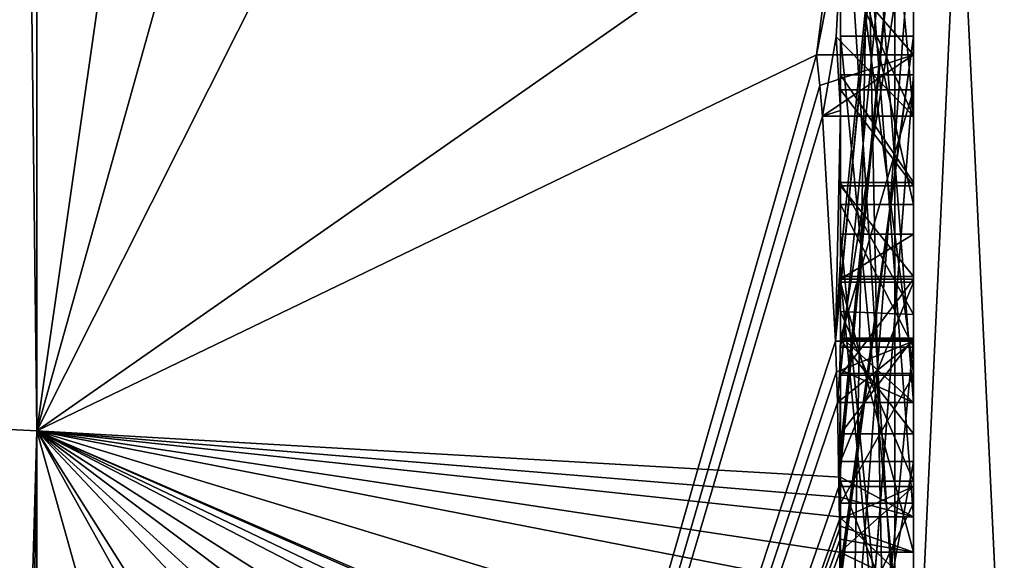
# Model space of a CAD drawing. Extents: x -23 to 700, y -1999 to -1.
# Tile 97 of 224: x 692.15 to 694.85, y -1987.9 to -1986.42. Entities that reach past the tile are written whole.
import ezdxf

# ---------------------------------------------------------------- set-up
doc = ezdxf.new("R2010")
doc.units = 0
doc.header["$LTSCALE"] = 5.485125
for name, color, linetype in [('1030', 7, 'CONTINUOUS'), ('1031', 7, 'CONTINUOUS'), ('1032', 7, 'CONTINUOUS'), ('1033', 7, 'CONTINUOUS'), ('1034', 7, 'CONTINUOUS'), ('1039', 7, 'CONTINUOUS'), ('1040', 7, 'CONTINUOUS'), ('1041', 7, 'CONTINUOUS'), ('1045', 7, 'CONTINUOUS'), ('1046', 7, 'CONTINUOUS'), ('1047', 7, 'CONTINUOUS'), ('1048', 7, 'CONTINUOUS'), ('1049', 7, 'CONTINUOUS'), ('1050', 7, 'CONTINUOUS'), ('1051', 7, 'CONTINUOUS'), ('1053', 7, 'CONTINUOUS'), ('1054', 7, 'CONTINUOUS'), ('1055', 7, 'CONTINUOUS'), ('1056', 7, 'CONTINUOUS'), ('1057', 7, 'CONTINUOUS'), ('1058', 7, 'CONTINUOUS'), ('1059', 7, 'CONTINUOUS'), ('1060', 7, 'CONTINUOUS'), ('908', 7, 'CONTINUOUS'), ('913', 7, 'CONTINUOUS'), ('914', 7, 'CONTINUOUS'), ('919', 7, 'CONTINUOUS'), ('920', 7, 'CONTINUOUS'), ('923', 7, 'CONTINUOUS'), ('924', 7, 'CONTINUOUS'), ('925', 7, 'CONTINUOUS'), ('928', 7, 'CONTINUOUS'), ('929', 7, 'CONTINUOUS'), ('930', 7, 'CONTINUOUS'), ('932', 7, 'CONTINUOUS'), ('934', 7, 'CONTINUOUS'), ('935', 7, 'CONTINUOUS'), ('937', 7, 'CONTINUOUS'), ('938', 7, 'CONTINUOUS'), ('942', 7, 'CONTINUOUS'), ('944', 7, 'CONTINUOUS'), ('945', 7, 'CONTINUOUS'), ('946', 7, 'CONTINUOUS'), ('950', 7, 'CONTINUOUS'), ('984', 7, 'CONTINUOUS'), ('985', 7, 'CONTINUOUS')]:
    doc.layers.add(name, color=color, linetype=linetype)

msp = doc.modelspace()

# ---------------------------------------------------------------- linework, layer by layer
at = {"layer": '1030', "linetype": 'CONTINUOUS'}
for points in [[(694.4, -1986.8713, -7.8502), (694.4, -1986.608, -7.6982), (694.6, -1986.8713, -7.8502), (694.4, -1986.8713, -7.8502)], [(694.4, -1986.608, -7.6982), (694.6, -1986.608, -7.6982), (694.6, -1986.8713, -7.8502), (694.4, -1986.608, -7.6982)]]:
    msp.add_3dface(points, dxfattribs=at)
at = {"layer": '1031', "linetype": 'CONTINUOUS'}
for points in [[(694.4, -1986.608, -7.6982), (694.4, -1987.2894, -6.5179), (694.6, -1986.608, -7.6982), (694.4, -1986.608, -7.6982)], [(694.4, -1987.2894, -6.5179), (694.6, -1987.2894, -6.5179), (694.6, -1986.608, -7.6982), (694.4, -1987.2894, -6.5179)]]:
    msp.add_3dface(points, dxfattribs=at)
at = {"layer": '1032', "linetype": 'CONTINUOUS'}
for points in [[(694.4, -1987.2894, -6.5179), (694.4, -1987.5527, -6.67), (694.6, -1987.2894, -6.5179), (694.4, -1987.2894, -6.5179)], [(694.4, -1987.5527, -6.67), (694.6, -1987.5527, -6.67), (694.6, -1987.2894, -6.5179), (694.4, -1987.5527, -6.67)]]:
    msp.add_3dface(points, dxfattribs=at)
at = {"layer": '1033', "linetype": 'CONTINUOUS'}
for points in [[(694.4, -1987.5527, -6.67), (694.4, -1987.2944, -7.1174), (694.6, -1987.5527, -6.67), (694.4, -1987.5527, -6.67)], [(694.4, -1987.2944, -7.1174), (694.6, -1987.2944, -7.1174), (694.6, -1987.5527, -6.67), (694.4, -1987.2944, -7.1174)]]:
    msp.add_3dface(points, dxfattribs=at)
at = {"layer": '1034', "linetype": 'CONTINUOUS'}
for points in [[(694.4, -1987.2944, -7.1174), (694.4, -1989.3659, -8.3134), (694.6, -1987.2944, -7.1174), (694.4, -1987.2944, -7.1174)], [(694.4, -1989.3659, -8.3134), (694.6, -1989.3659, -8.3134), (694.6, -1987.2944, -7.1174), (694.4, -1989.3659, -8.3134)]]:
    msp.add_3dface(points, dxfattribs=at)
at = {"layer": '1039', "linetype": 'CONTINUOUS'}
for points in [[(694.3834, -1986.2602, 13.718), (694.6, -1986.5125, 13.8636), (694.6, -1983.9144, 12.3636), (694.3834, -1986.2602, 13.718)], [(694.3834, -1986.2602, 13.718), (694.3341, -1986.5125, 13.8636), (694.6, -1986.5125, 13.8636), (694.3834, -1986.2602, 13.718)]]:
    msp.add_3dface(points, dxfattribs=at)
at = {"layer": '1040', "linetype": 'CONTINUOUS'}
for points in [[(694.3341, -1986.5125, 13.8636), (694.3429, -1986.5961, 13.7189), (694.6, -1986.5125, 13.8636), (694.3341, -1986.5125, 13.8636)], [(694.3429, -1986.5961, 13.7189), (694.3508, -1986.6805, 13.5727), (694.6, -1986.5125, 13.8636), (694.3429, -1986.5961, 13.7189)], [(694.3508, -1986.6805, 13.5727), (694.6, -1986.6805, 13.5727), (694.6, -1986.5125, 13.8636), (694.3508, -1986.6805, 13.5727)]]:
    msp.add_3dface(points, dxfattribs=at)
at = {"layer": '1041', "linetype": 'CONTINUOUS'}
for points in [[(694.4, -1986.2421, 13.3196), (694.4, -1984.4525, 12.2864), (694.6, -1986.6805, 13.5727), (694.4, -1986.2421, 13.3196)], [(694.4, -1984.4525, 12.2864), (694.6, -1984.4525, 12.2864), (694.6, -1986.6805, 13.5727), (694.4, -1984.4525, 12.2864)], [(694.3877, -1986.4626, 13.4469), (694.4, -1986.2421, 13.3196), (694.6, -1986.6805, 13.5727), (694.3877, -1986.4626, 13.4469)], [(694.3508, -1986.6805, 13.5727), (694.3877, -1986.4626, 13.4469), (694.6, -1986.6805, 13.5727), (694.3508, -1986.6805, 13.5727)]]:
    msp.add_3dface(points, dxfattribs=at)
at = {"layer": '1045', "linetype": 'CONTINUOUS'}
for points in [[(694.3967, -1987.1853, 12.4378), (694.3867, -1987.2981, 12.5029), (694.6, -1985.0701, 11.2166), (694.3967, -1987.1853, 12.4378)], [(694.3867, -1987.2981, 12.5029), (694.6, -1987.2981, 12.5029), (694.6, -1985.0701, 11.2166), (694.3867, -1987.2981, 12.5029)], [(694.4, -1987.0722, 12.3725), (694.3967, -1987.1853, 12.4378), (694.6, -1985.0701, 11.2166), (694.4, -1987.0722, 12.3725)], [(694.4, -1985.0701, 11.2166), (694.4, -1987.0722, 12.3725), (694.6, -1985.0701, 11.2166), (694.4, -1985.0701, 11.2166)]]:
    msp.add_3dface(points, dxfattribs=at)
at = {"layer": '1046', "linetype": 'CONTINUOUS'}
for points in [[(694.3867, -1987.2981, 12.5029), (694.3893, -1987.3819, 12.3577), (694.6, -1987.2981, 12.5029), (694.3867, -1987.2981, 12.5029)], [(694.3893, -1987.3819, 12.3577), (694.3915, -1987.4661, 12.212), (694.6, -1987.2981, 12.5029), (694.3893, -1987.3819, 12.3577)], [(694.3915, -1987.4661, 12.212), (694.6, -1987.4661, 12.212), (694.6, -1987.2981, 12.5029), (694.3915, -1987.4661, 12.212)]]:
    msp.add_3dface(points, dxfattribs=at)
at = {"layer": '1047', "linetype": 'CONTINUOUS'}
for points in [[(694.3989, -1987.6475, 11.7575), (694.3958, -1987.6968, 11.8124), (694.6, -1985.5888, 9.4636), (694.3989, -1987.6475, 11.7575)], [(694.3958, -1987.6968, 11.8124), (694.6, -1987.6968, 11.8124), (694.6, -1985.5888, 9.4636), (694.3958, -1987.6968, 11.8124)], [(694.4, -1987.5981, 11.7025), (694.3989, -1987.6475, 11.7575), (694.6, -1985.5888, 9.4636), (694.4, -1987.5981, 11.7025)], [(694.4, -1985.5888, 9.4636), (694.4, -1987.5981, 11.7025), (694.6, -1985.5888, 9.4636), (694.4, -1985.5888, 9.4636)]]:
    msp.add_3dface(points, dxfattribs=at)
at = {"layer": '1048', "linetype": 'CONTINUOUS'}
for points in [[(694.3958, -1987.6968, 11.8124), (694.3969, -1987.787, 11.656), (694.6, -1987.6968, 11.8124), (694.3958, -1987.6968, 11.8124)], [(694.3969, -1987.787, 11.656), (694.3978, -1987.8775, 11.4994), (694.6, -1987.6968, 11.8124), (694.3969, -1987.787, 11.656)], [(694.3978, -1987.8775, 11.4994), (694.6, -1987.8775, 11.4994), (694.6, -1987.6968, 11.8124), (694.3978, -1987.8775, 11.4994)]]:
    msp.add_3dface(points, dxfattribs=at)
at = {"layer": '1049', "linetype": 'CONTINUOUS'}
for points in [[(694.4, -1987.8058, 11.4205), (694.4, -1987.1358, 10.6833), (694.6, -1987.8775, 11.4994), (694.4, -1987.8058, 11.4205)], [(694.4, -1987.1358, 10.6833), (694.6, -1987.1358, 10.6833), (694.6, -1987.8775, 11.4994), (694.4, -1987.1358, 10.6833)], [(694.3995, -1987.8416, 11.46), (694.4, -1987.8058, 11.4205), (694.6, -1987.8775, 11.4994), (694.3995, -1987.8416, 11.46)], [(694.3978, -1987.8775, 11.4994), (694.3995, -1987.8416, 11.46), (694.6, -1987.8775, 11.4994), (694.3978, -1987.8775, 11.4994)]]:
    msp.add_3dface(points, dxfattribs=at)
at = {"layer": '1050', "linetype": 'CONTINUOUS'}
for points in [[(694.4, -1987.1358, 10.6833), (694.4, -1987.6281, 9.8308), (694.6, -1987.1358, 10.6833), (694.4, -1987.1358, 10.6833)], [(694.4, -1987.6281, 9.8308), (694.6, -1987.6281, 9.8308), (694.6, -1987.1358, 10.6833), (694.4, -1987.6281, 9.8308)]]:
    msp.add_3dface(points, dxfattribs=at)
at = {"layer": '1051', "linetype": 'CONTINUOUS'}
for points in [[(694.4, -1987.6281, 9.8308), (694.4, -1988.7017, 10.0683), (694.6, -1987.6281, 9.8308), (694.4, -1987.6281, 9.8308)], [(694.4, -1988.7017, 10.0683), (694.6, -1988.7035, 10.0687), (694.6, -1987.6281, 9.8308), (694.4, -1988.7017, 10.0683)]]:
    msp.add_3dface(points, dxfattribs=at)
at = {"layer": '1053', "linetype": 'CONTINUOUS'}
for points in [[(694.4, -1987.3148, 9.7653), (694.4, -1986.9225, 10.4447), (694.6, -1987.3148, 9.7653), (694.4, -1987.3148, 9.7653)], [(694.6, -1987.3148, 9.7653), (694.4, -1986.9225, 10.4447), (694.6, -1986.9225, 10.4447), (694.6, -1987.3148, 9.7653)]]:
    msp.add_3dface(points, dxfattribs=at)
at = {"layer": '1054', "linetype": 'CONTINUOUS'}
for points in [[(694.4, -1986.9225, 10.4447), (694.4, -1986.0428, 9.4851), (694.6, -1986.9225, 10.4447), (694.4, -1986.9225, 10.4447)], [(694.4, -1986.0428, 9.4851), (694.6, -1986.0428, 9.4851), (694.6, -1986.9225, 10.4447), (694.4, -1986.0428, 9.4851)]]:
    msp.add_3dface(points, dxfattribs=at)
at = {"layer": '1055', "linetype": 'CONTINUOUS'}
for points in [[(694.4, -1986.0428, 9.4851), (694.4, -1987.3148, 9.7653), (694.6, -1986.0428, 9.4851), (694.4, -1986.0428, 9.4851)], [(694.4, -1987.3148, 9.7653), (694.6, -1987.3148, 9.7653), (694.6, -1986.0428, 9.4851), (694.4, -1987.3148, 9.7653)]]:
    msp.add_3dface(points, dxfattribs=at)
at = {"layer": '1056', "linetype": 'CONTINUOUS'}
for points in [[(694.4, -1986.8623, 7.2577), (694.4, -1986.5668, 7.7696), (694.6, -1986.8623, 7.2577), (694.4, -1986.8623, 7.2577)], [(694.4, -1986.5668, 7.7696), (694.6, -1986.5668, 7.7696), (694.6, -1986.8623, 7.2577), (694.4, -1986.5668, 7.7696)]]:
    msp.add_3dface(points, dxfattribs=at)
at = {"layer": '1057', "linetype": 'CONTINUOUS'}
for points in [[(694.4, -1989.0759, 8.8156), (694.4, -1987.0044, 7.6196), (694.6, -1989.0759, 8.8156), (694.4, -1989.0759, 8.8156)], [(694.6, -1989.0759, 8.8156), (694.4, -1987.0044, 7.6196), (694.6, -1987.0044, 7.6196), (694.6, -1989.0759, 8.8156)]]:
    msp.add_3dface(points, dxfattribs=at)
at = {"layer": '1058', "linetype": 'CONTINUOUS'}
for points in [[(694.4, -1987.0044, 7.6196), (694.4, -1987.1278, 7.406), (694.6, -1987.0044, 7.6196), (694.4, -1987.0044, 7.6196)], [(694.4, -1987.1278, 7.406), (694.6, -1987.1278, 7.406), (694.6, -1987.0044, 7.6196), (694.4, -1987.1278, 7.406)]]:
    msp.add_3dface(points, dxfattribs=at)
at = {"layer": '1059', "linetype": 'CONTINUOUS'}
for points in [[(694.4, -1987.1278, 7.406), (694.4, -1987.3925, 7.1131), (694.6, -1987.1278, 7.406), (694.4, -1987.1278, 7.406)], [(694.4, -1987.3925, 7.1131), (694.6, -1987.3909, 7.1138), (694.6, -1987.1278, 7.406), (694.4, -1987.3925, 7.1131)], [(694.4, -1987.3925, 7.1131), (694.4, -1987.7428, 6.9829), (694.6, -1987.3909, 7.1138), (694.4, -1987.3925, 7.1131)], [(694.4, -1987.7428, 6.9829), (694.6, -1987.7428, 6.9829), (694.6, -1987.3909, 7.1138), (694.4, -1987.7428, 6.9829)]]:
    msp.add_3dface(points, dxfattribs=at)
at = {"layer": '1060', "linetype": 'CONTINUOUS'}
for points in [[(694.4, -1987.7428, 6.9829), (694.4, -1988.1618, 7.0093), (694.6, -1987.7428, 6.9829), (694.4, -1987.7428, 6.9829)], [(694.4, -1988.1618, 7.0093), (694.6, -1988.1316, 7.0018), (694.6, -1987.7428, 6.9829), (694.4, -1988.1618, 7.0093)]]:
    msp.add_3dface(points, dxfattribs=at)
at = {"layer": '908', "linetype": 'CONTINUOUS'}
for points in [[(694.4, -1985.1824, -10.1674), (694.4, -1982.471, -14.7638), (694.4, -1990.0213, -1.6862), (694.4, -1985.1824, -10.1674)], [(694.4, -1987.9233, 5.4201), (694.4, -1988.7004, 4.0741), (694.4, -1982.471, 14.7638), (694.4, -1987.9233, 5.4201)], [(694.4, -1982.471, 14.7638), (694.4, -1988.7004, 4.0741), (694.4, -1990.0213, 1.6862), (694.4, -1982.471, 14.7638)], [(694.4, -1986.8623, 7.2577), (694.4, -1987.9233, 5.4201), (694.4, -1982.471, 14.7638), (694.4, -1986.8623, 7.2577)], [(694.4, -1986.5668, 7.7696), (694.4, -1986.8623, 7.2577), (694.4, -1982.471, 14.7638), (694.4, -1986.5668, 7.7696)], [(694.4, -1985.7982, 9.1008), (694.4, -1986.5668, 7.7696), (694.4, -1982.471, 14.7638), (694.4, -1985.7982, 9.1008)], [(694.4, -1987.6713, -11.6044), (694.4, -1983.1573, -15.9926), (694.4, -1985.1824, -10.1674), (694.4, -1987.6713, -11.6044)], [(694.4, -1987.2856, 12.1078), (694.4, -1985.5888, 9.4636), (694.4, -1984.868, 10.712), (694.4, -1987.2856, 12.1078)], [(694.4, -1985.0701, 11.2166), (694.4, -1985.9098, 12.2243), (694.4, -1986.6649, 12.8527), (694.4, -1985.0701, 11.2166)], [(694.4, -1987.0722, 12.3725), (694.4, -1985.0701, 11.2166), (694.4, -1986.6649, 12.8527), (694.4, -1987.0722, 12.3725)], [(694.4, -1985.3536, -9.871), (694.4, -1985.1824, -10.1674), (694.4, -1990.0213, -1.6862), (694.4, -1985.3536, -9.871)], [(694.4, -1987.3864, -11.0446), (694.4, -1985.3536, -9.871), (694.4, -1985.8936, -8.9356), (694.4, -1987.3864, -11.0446)], [(694.4, -1985.8936, -8.9356), (694.4, -1985.3536, -9.871), (694.4, -1990.0213, -1.6862), (694.4, -1985.8936, -8.9356)], [(694.4, -1987.5981, 11.7025), (694.4, -1985.5888, 9.4636), (694.4, -1987.4432, 11.9061), (694.4, -1987.5981, 11.7025)], [(694.4, -1987.4432, 11.9061), (694.4, -1985.5888, 9.4636), (694.4, -1987.2856, 12.1078), (694.4, -1987.4432, 11.9061)], [(694.4, -1988.8863, 9.752), (694.4, -1986.5668, 7.7696), (694.4, -1985.7982, 9.1008), (694.4, -1988.8863, 9.752)], [(694.4, -1986.0881, -8.5986), (694.4, -1985.8936, -8.9356), (694.4, -1990.0213, -1.6862), (694.4, -1986.0881, -8.5986)], [(694.4, -1985.9098, 12.2243), (694.4, -1986.2421, 13.3196), (694.4, -1986.6649, 12.8527), (694.4, -1985.9098, 12.2243)], [(694.4, -1986.9225, 10.4447), (694.4, -1987.3148, 9.7653), (694.4, -1986.0428, 9.4851), (694.4, -1986.9225, 10.4447)], [(694.4, -1988.6844, -10.0976), (694.4, -1986.0881, -8.5986), (694.4, -1986.8713, -7.8502), (694.4, -1988.6844, -10.0976)], [(694.4, -1986.8713, -7.8502), (694.4, -1986.0881, -8.5986), (694.4, -1986.608, -7.6982), (694.4, -1986.8713, -7.8502)], [(694.4, -1986.608, -7.6982), (694.4, -1986.0881, -8.5986), (694.4, -1990.0213, -1.6862), (694.4, -1986.608, -7.6982)], [(694.4, -1987.9214, -11.2588), (694.4, -1986.4607, -9.2163), (694.4, -1988.4993, -10.3934), (694.4, -1987.9214, -11.2588)], [(694.4, -1989.158, 9.2656), (694.4, -1986.5668, 7.7696), (694.4, -1989.024, 9.5097), (694.4, -1989.158, 9.2656)], [(694.4, -1989.024, 9.5097), (694.4, -1986.5668, 7.7696), (694.4, -1988.8863, 9.752), (694.4, -1989.024, 9.5097)], [(694.4, -1987.2894, -6.5179), (694.4, -1986.608, -7.6982), (694.4, -1990.0213, -1.6862), (694.4, -1987.2894, -6.5179)], [(694.4, -1987.2164, 6.8471), (694.4, -1987.9233, 5.4201), (694.4, -1986.8623, 7.2577), (694.4, -1987.2164, 6.8471)], [(694.4, -1987.1201, -7.4194), (694.4, -1988.6844, -10.0976), (694.4, -1986.8713, -7.8502), (694.4, -1987.1201, -7.4194)], [(694.4, -1987.0044, 7.6196), (694.4, -1989.0759, 8.8156), (694.4, -1987.1278, 7.406), (694.4, -1987.0044, 7.6196)], [(694.4, -1988.9428, -9.0462), (694.4, -1988.6844, -10.0976), (694.4, -1987.1201, -7.4194), (694.4, -1988.9428, -9.0462)], [(694.4, -1989.1915, -8.6153), (694.4, -1988.9428, -9.0462), (694.4, -1987.1201, -7.4194), (694.4, -1989.1915, -8.6153)], [(694.4, -1987.1278, 7.406), (694.4, -1989.0759, 8.8156), (694.4, -1987.3925, 7.1131), (694.4, -1987.1278, 7.406)], [(694.4, -1987.1358, 10.6833), (694.4, -1987.8058, 11.4205), (694.4, -1987.6281, 9.8308), (694.4, -1987.1358, 10.6833)], [(694.4, -1987.6825, 6.6419), (694.4, -1987.9233, 5.4201), (694.4, -1987.2164, 6.8471), (694.4, -1987.6825, 6.6419)], [(694.4, -1987.5527, -6.67), (694.4, -1987.2894, -6.5179), (694.4, -1990.0213, -1.6862), (694.4, -1987.5527, -6.67)], [(694.4, -1987.2944, -7.1174), (694.4, -1987.5527, -6.67), (694.4, -1989.3659, -8.3134), (694.4, -1987.2944, -7.1174)], [(694.4, -1987.3925, 7.1131), (694.4, -1989.0759, 8.8156), (694.4, -1987.7428, 6.9829), (694.4, -1987.3925, 7.1131)], [(694.4, -1989.3659, -8.3134), (694.4, -1987.5527, -6.67), (694.4, -1990.0213, -1.6862), (694.4, -1989.3659, -8.3134)], [(694.4, -1987.6281, 9.8308), (694.4, -1987.8058, 11.4205), (694.4, -1988.2671, 10.7532), (694.4, -1987.6281, 9.8308)], [(694.4, -1988.7017, 10.0683), (694.4, -1987.6281, 9.8308), (694.4, -1988.2671, 10.7532), (694.4, -1988.7017, 10.0683)], [(694.4, -1988.2139, 6.6461), (694.4, -1987.9233, 5.4201), (694.4, -1987.6825, 6.6419), (694.4, -1988.2139, 6.6461)], [(694.4, -1987.7428, 6.9829), (694.4, -1989.0759, 8.8156), (694.4, -1988.1618, 7.0093), (694.4, -1987.7428, 6.9829)]]:
    msp.add_3dface(points, dxfattribs=at)
at = {"layer": '913', "linetype": 'CONTINUOUS'}
for points in [[(692.1949, -1987.544, 15.544), (694.4, -1972.1257, 19.4998), (692.1949, -1972, 21.9825), (692.1949, -1987.544, 15.544)], [(694.4, -1979.6608, 17.9321), (694.4, -1972.1257, 19.4998), (692.1949, -1987.544, 15.544), (694.4, -1979.6608, 17.9321)], [(694.4, -1986.0038, 13.5699), (694.4, -1979.6608, 17.9321), (692.1949, -1987.544, 15.544), (694.4, -1986.0038, 13.5699)], [(694.3341, -1986.5125, 13.8636), (694.4, -1986.0038, 13.5699), (692.1949, -1987.544, 15.544), (694.3341, -1986.5125, 13.8636)], [(694.3834, -1986.2602, 13.718), (694.4, -1986.0038, 13.5699), (694.3341, -1986.5125, 13.8636), (694.3834, -1986.2602, 13.718)], [(694.4, -1986.6649, 12.8527), (694.4, -1986.2421, 13.3196), (694.3877, -1986.4626, 13.4469), (694.4, -1986.6649, 12.8527)], [(694.3508, -1986.6805, 13.5727), (694.4, -1986.6649, 12.8527), (694.3877, -1986.4626, 13.4469), (694.3508, -1986.6805, 13.5727)], [(694.3429, -1986.5961, 13.7189), (694.3341, -1986.5125, 13.8636), (692.1949, -1993.9825), (694.3429, -1986.5961, 13.7189)], [(692.1949, -1993.9825), (694.3341, -1986.5125, 13.8636), (692.1949, -1987.544, 15.544), (692.1949, -1993.9825)], [(694.3508, -1986.6805, 13.5727), (694.3429, -1986.5961, 13.7189), (692.1949, -1993.9825), (694.3508, -1986.6805, 13.5727)], [(694.3867, -1987.2981, 12.5029), (694.3508, -1986.6805, 13.5727), (692.1949, -1993.9825), (694.3867, -1987.2981, 12.5029)], [(694.4, -1986.6649, 12.8527), (694.3508, -1986.6805, 13.5727), (694.3867, -1987.2981, 12.5029), (694.4, -1986.6649, 12.8527)], [(694.4, -1987.0722, 12.3725), (694.4, -1986.6649, 12.8527), (694.3867, -1987.2981, 12.5029), (694.4, -1987.0722, 12.3725)], [(694.3967, -1987.1853, 12.4378), (694.4, -1987.0722, 12.3725), (694.3867, -1987.2981, 12.5029), (694.3967, -1987.1853, 12.4378)], [(694.3893, -1987.3819, 12.3577), (694.3867, -1987.2981, 12.5029), (692.1949, -1993.9825), (694.3893, -1987.3819, 12.3577)], [(694.4, -1987.4432, 11.9061), (694.4, -1987.2856, 12.1078), (694.3979, -1987.376, 12.1599), (694.4, -1987.4432, 11.9061)], [(694.3915, -1987.4661, 12.212), (694.3893, -1987.3819, 12.3577), (692.1949, -1993.9825), (694.3915, -1987.4661, 12.212)], [(694.3915, -1987.4661, 12.212), (694.4, -1987.4432, 11.9061), (694.3979, -1987.376, 12.1599), (694.3915, -1987.4661, 12.212)], [(694.3958, -1987.6968, 11.8124), (694.3915, -1987.4661, 12.212), (692.1949, -1993.9825), (694.3958, -1987.6968, 11.8124)], [(694.4, -1987.4432, 11.9061), (694.3915, -1987.4661, 12.212), (694.3958, -1987.6968, 11.8124), (694.4, -1987.4432, 11.9061)], [(694.3989, -1987.6475, 11.7575), (694.4, -1987.4432, 11.9061), (694.3958, -1987.6968, 11.8124), (694.3989, -1987.6475, 11.7575)], [(694.4, -1987.5981, 11.7025), (694.4, -1987.4432, 11.9061), (694.3989, -1987.6475, 11.7575), (694.4, -1987.5981, 11.7025)], [(694.3969, -1987.787, 11.656), (694.3958, -1987.6968, 11.8124), (692.1949, -1993.9825), (694.3969, -1987.787, 11.656)], [(694.3978, -1987.8775, 11.4994), (694.3969, -1987.787, 11.656), (692.1949, -1993.9825), (694.3978, -1987.8775, 11.4994)], [(694.4, -1988.2671, 10.7532), (694.4, -1987.8058, 11.4205), (692.1949, -1993.9825), (694.4, -1988.2671, 10.7532)], [(694.4, -1987.8058, 11.4205), (694.3995, -1987.8416, 11.46), (692.1949, -1993.9825), (694.4, -1987.8058, 11.4205)], [(694.3995, -1987.8416, 11.46), (694.3978, -1987.8775, 11.4994), (692.1949, -1993.9825), (694.3995, -1987.8416, 11.46)]]:
    msp.add_3dface(points, dxfattribs=at)
at = {"layer": '914', "linetype": 'CONTINUOUS'}
for points in [[(692.1949, -1972, -21.9825), (694.4, -1983.1573, -15.9926), (692.1949, -1987.544, -15.544), (692.1949, -1972, -21.9825)], [(694.4, -1983.1573, -15.9926), (694.4, -1987.6713, -11.6044), (692.1949, -1987.544, -15.544), (694.4, -1983.1573, -15.9926)], [(694.4, -1988.2162, -10.8298), (694.4, -1988.4993, -10.3934), (692.1949, -1987.544, -15.544), (694.4, -1988.2162, -10.8298)], [(694.4, -1988.2162, -10.8298), (692.1949, -1987.544, -15.544), (694.3985, -1987.974, -11.3323), (694.4, -1988.2162, -10.8298)], [(692.1949, -1987.544, -15.544), (694.4, -1987.6713, -11.6044), (694.3992, -1987.7259, -11.6359), (692.1949, -1987.544, -15.544)], [(694.4, -1988.6844, -10.0976), (694.4, -1988.946, -9.648), (692.1949, -1987.544, -15.544), (694.4, -1988.6844, -10.0976)], [(694.4, -1988.6844, -10.0976), (692.1949, -1987.544, -15.544), (694.4, -1988.599, -10.2496), (694.4, -1988.6844, -10.0976)], [(692.1949, -1987.544, -15.544), (694.4, -1988.946, -9.648), (694.4, -1989.2061, -9.1982), (692.1949, -1987.544, -15.544)], [(694.4, -1991.0336, -4.2391), (694.4, -1991.5), (692.1949, -1987.544, -15.544), (694.4, -1991.0336, -4.2391)], [(694.4, -1991.0336, -4.2391), (692.1949, -1987.544, -15.544), (694.3979, -1989.8875, -8.0179), (694.4, -1991.0336, -4.2391)], [(694.4, -1991.5), (693.7691, -1993.1602), (692.1949, -1987.544, -15.544), (694.4, -1991.5)], [(693.7691, -1993.1602), (692.1949, -1993.9825), (692.1949, -1987.544, -15.544), (693.7691, -1993.1602)], [(694.3979, -1989.8875, -8.0179), (692.1949, -1987.544, -15.544), (694.3996, -1989.5472, -8.6073), (694.3979, -1989.8875, -8.0179)], [(694.3996, -1989.5472, -8.6073), (692.1949, -1987.544, -15.544), (694.4, -1989.2061, -9.1982), (694.3996, -1989.5472, -8.6073)], [(694.4, -1988.599, -10.2496), (692.1949, -1987.544, -15.544), (694.4, -1988.5119, -10.4006), (694.4, -1988.599, -10.2496)], [(694.4, -1988.5119, -10.4006), (692.1949, -1987.544, -15.544), (694.4, -1988.4993, -10.3934), (694.4, -1988.5119, -10.4006)], [(694.3985, -1987.974, -11.3323), (692.1949, -1987.544, -15.544), (694.3978, -1987.8771, -11.5), (694.3985, -1987.974, -11.3323)], [(694.3978, -1987.8771, -11.5), (692.1949, -1987.544, -15.544), (694.3969, -1987.7805, -11.6674), (694.3978, -1987.8771, -11.5)], [(694.3969, -1987.7805, -11.6674), (692.1949, -1987.544, -15.544), (694.3992, -1987.7259, -11.6359), (694.3969, -1987.7805, -11.6674)]]:
    msp.add_3dface(points, dxfattribs=at)
at = {"layer": '919', "linetype": 'CONTINUOUS'}
for points in [[(692.1949, -1987.544, 15.544), (692.1949, -1972, 21.9825), (692.0094, -1987.535, 15.535), (692.1949, -1987.544, 15.544)], [(692.1949, -1972, 21.9825), (692.0094, -1972, 21.9698), (692.0094, -1987.535, 15.535), (692.1949, -1972, 21.9825)], [(692.0094, -1993.9698, 0), (692.1949, -1987.544, 15.544), (692.0094, -1987.535, 15.535), (692.0094, -1993.9698, 0)], [(692.1949, -1987.544, 15.544), (692.0094, -1993.9698, 0), (692.1016, -1993.9849, 0), (692.1949, -1987.544, 15.544)], [(692.1949, -1993.9825), (692.1949, -1987.544, 15.544), (692.1016, -1993.9849, 0), (692.1949, -1993.9825)]]:
    msp.add_3dface(points, dxfattribs=at)
at = {"layer": '920', "linetype": 'CONTINUOUS'}
for points in [[(692.1949, -1972, -21.9825), (692.1949, -1987.544, -15.544), (692.0094, -1972, -21.9698), (692.1949, -1972, -21.9825)], [(692.1949, -1987.544, -15.544), (692.0094, -1987.535, -15.535), (692.0094, -1972, -21.9698), (692.1949, -1987.544, -15.544)], [(692.1949, -1987.544, -15.544), (692.1949, -1993.9825), (692.0094, -1987.535, -15.535), (692.1949, -1987.544, -15.544)], [(692.0094, -1987.535, -15.535), (692.1949, -1993.9825), (692.1016, -1993.9849, 0), (692.0094, -1987.535, -15.535)]]:
    msp.add_3dface(points, dxfattribs=at)
at = {"layer": '923', "linetype": 'CONTINUOUS'}
for points in [[(694.6, -1987.7805, -11.6674), (694.6, -1985.1824, -10.1674), (694.6, -1985.3536, -9.871), (694.6, -1987.7805, -11.6674)], [(694.6, -1987.3864, -11.0446), (694.6, -1987.7805, -11.6674), (694.6, -1985.3536, -9.871), (694.6, -1987.3864, -11.0446)], [(694.6, -1986.4607, -9.2163), (694.6, -1987.974, -11.3323), (694.6, -1985.8936, -8.9356), (694.6, -1986.4607, -9.2163)], [(694.6, -1985.8936, -8.9356), (694.6, -1987.974, -11.3323), (694.6, -1987.3864, -11.0446), (694.6, -1985.8936, -8.9356)], [(694.6, -1986.0881, -8.5986), (694.6, -1986.4607, -9.2163), (694.6, -1985.8936, -8.9356), (694.6, -1986.0881, -8.5986)], [(694.6, -1988.5119, -10.4006), (694.6, -1986.4607, -9.2163), (694.6, -1986.0881, -8.5986), (694.6, -1988.5119, -10.4006)], [(694.6, -1988.6862, -10.0986), (694.6, -1988.5119, -10.4006), (694.6, -1986.0881, -8.5986), (694.6, -1988.6862, -10.0986)], [(694.6, -1986.608, -7.6982), (694.6, -1987.2894, -6.5179), (694.6, -1986.8713, -7.8502), (694.6, -1986.608, -7.6982)], [(694.6, -1986.8713, -7.8502), (694.6, -1987.2894, -6.5179), (694.6, -1987.1201, -7.4194), (694.6, -1986.8713, -7.8502)], [(694.6, -1987.2894, -6.5179), (694.6, -1987.2944, -7.1174), (694.6, -1987.1201, -7.4194), (694.6, -1987.2894, -6.5179)], [(694.6, -1987.1201, -7.4194), (694.6, -1987.2944, -7.1174), (694.6, -1989.1915, -8.6153), (694.6, -1987.1201, -7.4194)], [(694.6, -1987.5527, -6.67), (694.6, -1987.2944, -7.1174), (694.6, -1987.2894, -6.5179), (694.6, -1987.5527, -6.67)], [(694.6, -1987.2944, -7.1174), (694.6, -1989.3659, -8.3134), (694.6, -1989.1915, -8.6153), (694.6, -1987.2944, -7.1174)], [(694.6, -1987.974, -11.3323), (694.6, -1987.7805, -11.6674), (694.6, -1987.3864, -11.0446), (694.6, -1987.974, -11.3323)]]:
    msp.add_3dface(points, dxfattribs=at)
at = {"layer": '924', "linetype": 'CONTINUOUS'}
for points in [[(694.4, -1987.1201, -7.4194), (694.4, -1986.8713, -7.8502), (694.6, -1987.1201, -7.4194), (694.4, -1987.1201, -7.4194)], [(694.4, -1986.8713, -7.8502), (694.6, -1986.8713, -7.8502), (694.6, -1987.1201, -7.4194), (694.4, -1986.8713, -7.8502)]]:
    msp.add_3dface(points, dxfattribs=at)
at = {"layer": '925', "linetype": 'CONTINUOUS'}
for points in [[(694.4, -1989.1915, -8.6153), (694.4, -1987.1201, -7.4194), (694.6, -1989.1915, -8.6153), (694.4, -1989.1915, -8.6153)], [(694.4, -1987.1201, -7.4194), (694.6, -1987.1201, -7.4194), (694.6, -1989.1915, -8.6153), (694.4, -1987.1201, -7.4194)]]:
    msp.add_3dface(points, dxfattribs=at)
at = {"layer": '928', "linetype": 'CONTINUOUS'}
for points in [[(694.3978, -1987.8771, -11.5), (694.3969, -1987.7805, -11.6674), (694.6, -1987.974, -11.3323), (694.3978, -1987.8771, -11.5)], [(694.3969, -1987.7805, -11.6674), (694.6, -1987.7805, -11.6674), (694.6, -1987.974, -11.3323), (694.3969, -1987.7805, -11.6674)], [(694.3985, -1987.974, -11.3323), (694.3978, -1987.8771, -11.5), (694.6, -1987.974, -11.3323), (694.3985, -1987.974, -11.3323)]]:
    msp.add_3dface(points, dxfattribs=at)
at = {"layer": '929', "linetype": 'CONTINUOUS'}
for points in [[(694.3996, -1987.9477, -11.2955), (694.3985, -1987.974, -11.3323), (694.6, -1986.4607, -9.2163), (694.3996, -1987.9477, -11.2955)], [(694.3985, -1987.974, -11.3323), (694.6, -1987.974, -11.3323), (694.6, -1986.4607, -9.2163), (694.3985, -1987.974, -11.3323)], [(694.4, -1987.9214, -11.2588), (694.3996, -1987.9477, -11.2955), (694.6, -1986.4607, -9.2163), (694.4, -1987.9214, -11.2588)], [(694.4, -1986.4607, -9.2163), (694.4, -1987.9214, -11.2588), (694.6, -1986.4607, -9.2163), (694.4, -1986.4607, -9.2163)]]:
    msp.add_3dface(points, dxfattribs=at)
at = {"layer": '930', "linetype": 'CONTINUOUS'}
for points in [[(694.4, -1988.4993, -10.3934), (694.4, -1986.4607, -9.2163), (694.6, -1988.5119, -10.4006), (694.4, -1988.4993, -10.3934)], [(694.4, -1986.4607, -9.2163), (694.6, -1986.4607, -9.2163), (694.6, -1988.5119, -10.4006), (694.4, -1986.4607, -9.2163)]]:
    msp.add_3dface(points, dxfattribs=at)
at = {"layer": '932', "linetype": 'CONTINUOUS'}
for points in [[(694.4, -1986.0881, -8.5986), (694.4, -1988.6844, -10.0976), (694.6, -1986.0881, -8.5986), (694.4, -1986.0881, -8.5986)], [(694.4, -1988.6844, -10.0976), (694.6, -1988.6862, -10.0986), (694.6, -1986.0881, -8.5986), (694.4, -1988.6844, -10.0976)]]:
    msp.add_3dface(points, dxfattribs=at)
at = {"layer": '934', "linetype": 'CONTINUOUS'}
for points in [[(694.4, -1987.3864, -11.0446), (694.4, -1985.8936, -8.9356), (694.6, -1987.3864, -11.0446), (694.4, -1987.3864, -11.0446)], [(694.4, -1985.8936, -8.9356), (694.6, -1985.8936, -8.9356), (694.6, -1987.3864, -11.0446), (694.4, -1985.8936, -8.9356)]]:
    msp.add_3dface(points, dxfattribs=at)
at = {"layer": '935', "linetype": 'CONTINUOUS'}
for points in [[(694.4, -1985.3536, -9.871), (694.4, -1987.3864, -11.0446), (694.6, -1985.3536, -9.871), (694.4, -1985.3536, -9.871)], [(694.4, -1987.3864, -11.0446), (694.6, -1987.3864, -11.0446), (694.6, -1985.3536, -9.871), (694.4, -1987.3864, -11.0446)]]:
    msp.add_3dface(points, dxfattribs=at)
at = {"layer": '937', "linetype": 'CONTINUOUS'}
for points in [[(694.4, -1987.6713, -11.6044), (694.4, -1985.1824, -10.1674), (694.6, -1987.7805, -11.6674), (694.4, -1987.6713, -11.6044)], [(694.4, -1985.1824, -10.1674), (694.6, -1985.1824, -10.1674), (694.6, -1987.7805, -11.6674), (694.4, -1985.1824, -10.1674)], [(694.3992, -1987.7259, -11.6359), (694.4, -1987.6713, -11.6044), (694.6, -1987.7805, -11.6674), (694.3992, -1987.7259, -11.6359)], [(694.3969, -1987.7805, -11.6674), (694.3992, -1987.7259, -11.6359), (694.6, -1987.7805, -11.6674), (694.3969, -1987.7805, -11.6674)]]:
    msp.add_3dface(points, dxfattribs=at)
at = {"layer": '938', "linetype": 'CONTINUOUS'}
for points in [[(694.6, -1986.6805, 13.5727), (694.6, -1984.4525, 12.2864), (694.6, -1983.9144, 12.3636), (694.6, -1986.6805, 13.5727)], [(694.6, -1986.5125, 13.8636), (694.6, -1986.6805, 13.5727), (694.6, -1983.9144, 12.3636), (694.6, -1986.5125, 13.8636)], [(694.6, -1987.4661, 12.212), (694.6, -1984.868, 10.712), (694.6, -1985.0701, 11.2166), (694.6, -1987.4661, 12.212)], [(694.6, -1987.2981, 12.5029), (694.6, -1987.4661, 12.212), (694.6, -1985.0701, 11.2166), (694.6, -1987.2981, 12.5029)], [(694.6, -1985.5888, 9.4636), (694.6, -1987.6968, 11.8124), (694.6, -1986.9225, 10.4447), (694.6, -1985.5888, 9.4636)], [(694.6, -1986.0428, 9.4851), (694.6, -1985.5888, 9.4636), (694.6, -1986.9225, 10.4447), (694.6, -1986.0428, 9.4851)], [(694.6, -1988.8863, 9.752), (694.6, -1985.7982, 9.1008), (694.6, -1988.7035, 10.0687), (694.6, -1988.8863, 9.752)], [(694.6, -1988.7035, 10.0687), (694.6, -1985.7982, 9.1008), (694.6, -1987.6281, 9.8308), (694.6, -1988.7035, 10.0687)], [(694.6, -1987.6281, 9.8308), (694.6, -1985.7982, 9.1008), (694.6, -1987.3148, 9.7653), (694.6, -1987.6281, 9.8308)], [(694.6, -1987.3148, 9.7653), (694.6, -1985.7982, 9.1008), (694.6, -1986.0428, 9.4851), (694.6, -1987.3148, 9.7653)], [(694.6, -1986.5668, 7.7696), (694.6, -1989.1649, 9.2696), (694.6, -1989.0759, 8.8156), (694.6, -1986.5668, 7.7696)], [(694.6, -1986.8623, 7.2577), (694.6, -1986.5668, 7.7696), (694.6, -1987.0044, 7.6196), (694.6, -1986.8623, 7.2577)], [(694.6, -1986.5668, 7.7696), (694.6, -1989.0759, 8.8156), (694.6, -1987.0044, 7.6196), (694.6, -1986.5668, 7.7696)], [(694.6, -1987.2248, 6.8404), (694.6, -1986.8623, 7.2577), (694.6, -1987.3909, 7.1138), (694.6, -1987.2248, 6.8404)], [(694.6, -1987.3909, 7.1138), (694.6, -1986.8623, 7.2577), (694.6, -1987.1278, 7.406), (694.6, -1987.3909, 7.1138)], [(694.6, -1987.1278, 7.406), (694.6, -1986.8623, 7.2577), (694.6, -1987.0044, 7.6196), (694.6, -1987.1278, 7.406)], [(694.6, -1987.1358, 10.6833), (694.6, -1987.6281, 9.8308), (694.6, -1986.9225, 10.4447), (694.6, -1987.1358, 10.6833)], [(694.6, -1987.6281, 9.8308), (694.6, -1987.3148, 9.7653), (694.6, -1986.9225, 10.4447), (694.6, -1987.6281, 9.8308)], [(694.6, -1987.6968, 11.8124), (694.6, -1987.1358, 10.6833), (694.6, -1986.9225, 10.4447), (694.6, -1987.6968, 11.8124)], [(694.6, -1987.8775, 11.4994), (694.6, -1987.1358, 10.6833), (694.6, -1987.6968, 11.8124), (694.6, -1987.8775, 11.4994)], [(694.6, -1987.6825, 6.6419), (694.6, -1987.2248, 6.8404), (694.6, -1988.1316, 7.0018), (694.6, -1987.6825, 6.6419)], [(694.6, -1988.1316, 7.0018), (694.6, -1987.2248, 6.8404), (694.6, -1987.7428, 6.9829), (694.6, -1988.1316, 7.0018)], [(694.6, -1987.7428, 6.9829), (694.6, -1987.2248, 6.8404), (694.6, -1987.3909, 7.1138), (694.6, -1987.7428, 6.9829)], [(694.6, -1988.1869, 6.6399), (694.6, -1987.6825, 6.6419), (694.6, -1989.346, 7.3126), (694.6, -1988.1869, 6.6399)], [(694.6, -1989.346, 7.3126), (694.6, -1987.6825, 6.6419), (694.6, -1989.5904, 7.7501), (694.6, -1989.346, 7.3126)], [(694.6, -1989.5904, 7.7501), (694.6, -1987.6825, 6.6419), (694.6, -1988.6269, 7.2036), (694.6, -1989.5904, 7.7501)], [(694.6, -1988.6269, 7.2036), (694.6, -1987.6825, 6.6419), (694.6, -1988.1316, 7.0018), (694.6, -1988.6269, 7.2036)]]:
    msp.add_3dface(points, dxfattribs=at)
at = {"layer": '942', "linetype": 'CONTINUOUS'}
for points in [[(694.4, -1987.2856, 12.1078), (694.4, -1984.868, 10.712), (694.6, -1987.4661, 12.212), (694.4, -1987.2856, 12.1078)], [(694.4, -1984.868, 10.712), (694.6, -1984.868, 10.712), (694.6, -1987.4661, 12.212), (694.4, -1984.868, 10.712)], [(694.3979, -1987.376, 12.1599), (694.4, -1987.2856, 12.1078), (694.6, -1987.4661, 12.212), (694.3979, -1987.376, 12.1599)], [(694.3915, -1987.4661, 12.212), (694.3979, -1987.376, 12.1599), (694.6, -1987.4661, 12.212), (694.3915, -1987.4661, 12.212)]]:
    msp.add_3dface(points, dxfattribs=at)
at = {"layer": '944', "linetype": 'CONTINUOUS'}
for points in [[(694.4, -1988.8863, 9.752), (694.4, -1985.7982, 9.1008), (694.6, -1988.8863, 9.752), (694.4, -1988.8863, 9.752)], [(694.4, -1985.7982, 9.1008), (694.6, -1985.7982, 9.1008), (694.6, -1988.8863, 9.752), (694.4, -1985.7982, 9.1008)]]:
    msp.add_3dface(points, dxfattribs=at)
at = {"layer": '945', "linetype": 'CONTINUOUS'}
for points in [[(694.4, -1987.2164, 6.8471), (694.4, -1986.8623, 7.2577), (694.6, -1987.2248, 6.8404), (694.4, -1987.2164, 6.8471)], [(694.4, -1986.8623, 7.2577), (694.6, -1986.8623, 7.2577), (694.6, -1987.2248, 6.8404), (694.4, -1986.8623, 7.2577)], [(694.4, -1987.6825, 6.6419), (694.4, -1987.2164, 6.8471), (694.6, -1987.6825, 6.6419), (694.4, -1987.6825, 6.6419)], [(694.4, -1987.2164, 6.8471), (694.6, -1987.2248, 6.8404), (694.6, -1987.6825, 6.6419), (694.4, -1987.2164, 6.8471)]]:
    msp.add_3dface(points, dxfattribs=at)
at = {"layer": '946', "linetype": 'CONTINUOUS'}
for points in [[(694.4, -1988.2139, 6.6461), (694.4, -1987.6825, 6.6419), (694.6, -1988.1869, 6.6399), (694.4, -1988.2139, 6.6461)], [(694.4, -1987.6825, 6.6419), (694.6, -1987.6825, 6.6419), (694.6, -1988.1869, 6.6399), (694.4, -1987.6825, 6.6419)]]:
    msp.add_3dface(points, dxfattribs=at)
at = {"layer": '950', "linetype": 'CONTINUOUS'}
for points in [[(694.4, -1986.5668, 7.7696), (694.4, -1989.158, 9.2656), (694.6, -1986.5668, 7.7696), (694.4, -1986.5668, 7.7696)], [(694.4, -1989.158, 9.2656), (694.4, -1989.1649, 9.2696), (694.6, -1986.5668, 7.7696), (694.4, -1989.158, 9.2656)], [(694.4, -1989.1649, 9.2696), (694.6, -1989.1649, 9.2696), (694.6, -1986.5668, 7.7696), (694.4, -1989.1649, 9.2696)]]:
    msp.add_3dface(points, dxfattribs=at)
at = {"layer": '984', "linetype": 'CONTINUOUS'}
for points in [[(694.9, -1989.5332, 1.5315), (694.9, -1982.093, 14.4185), (694.549, -1982.2017, 14.518), (694.9, -1989.5332, 1.5315)], [(694.4, -1982.471, 14.7638), (694.549, -1989.6738, 1.5759), (694.549, -1982.2017, 14.518), (694.4, -1982.471, 14.7638)], [(694.549, -1989.6738, 1.5759), (694.9, -1989.5332, 1.5315), (694.549, -1982.2017, 14.518), (694.549, -1989.6738, 1.5759)], [(694.4, -1982.471, 14.7638), (694.4, -1990.0213, 1.6862), (694.549, -1989.6738, 1.5759), (694.4, -1982.471, 14.7638)]]:
    msp.add_3dface(points, dxfattribs=at)
at = {"layer": '985', "linetype": 'CONTINUOUS'}
for points in [[(694.9, -1982.093, -14.4185), (694.9, -1989.5332, -1.5315), (694.549, -1989.6738, -1.5759), (694.9, -1982.093, -14.4185)], [(694.549, -1982.2017, -14.518), (694.9, -1982.093, -14.4185), (694.549, -1989.6738, -1.5759), (694.549, -1982.2017, -14.518)], [(694.4, -1990.0213, -1.6862), (694.4, -1982.471, -14.7638), (694.549, -1982.2017, -14.518), (694.4, -1990.0213, -1.6862)], [(694.4, -1990.0213, -1.6862), (694.549, -1982.2017, -14.518), (694.549, -1989.6738, -1.5759), (694.4, -1990.0213, -1.6862)]]:
    msp.add_3dface(points, dxfattribs=at)

doc.saveas('drawing.dxf')
